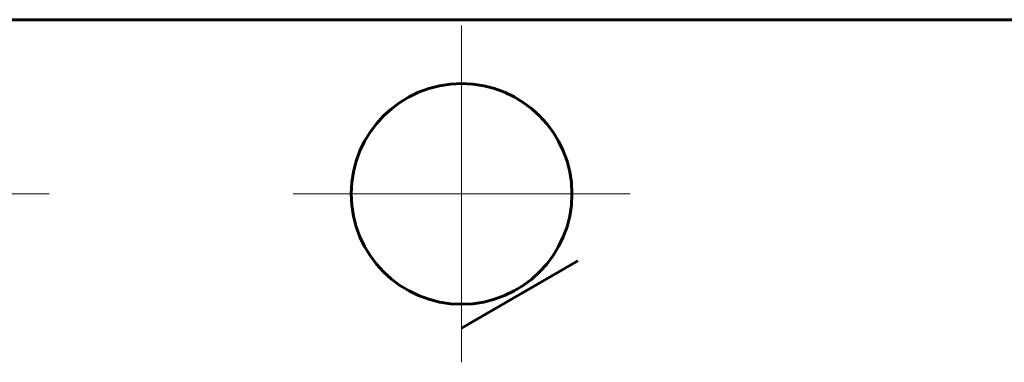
# Model space of a CAD drawing. Header units: millimetres. Extents: x 0 to 841, y 0 to 594.
# Tile 9 of 24: x 214 to 248, y 331 to 343. Entities that reach past the tile are written whole.
import ezdxf

# ---------------------------------------------------------------- set-up
doc = ezdxf.new("R2010")
doc.units = ezdxf.units.MM
doc.linetypes.add('K5LT_AXLED', pattern=[12, 7.5, -1.5, 1.5, -1.5])
doc.linetypes.add('K5LT_BASIC', pattern=[0])
doc.layers.add('Системный слой (1)', color=251, linetype='Continuous', true_color=0x6c6c6c)

# ---------------------------------------------------------------- blocks, each defined once
blk = doc.blocks.new('U27')
at = {"layer": 'Системный слой (1)', "color": 30, "linetype": 'K5LT_AXLED', "lineweight": 18, "true_color": 0xff8000}
for q in [(209.697, 342.926), (203.897, 337.126), (215.497, 337.126), (209.697, 331.326)]:
    blk.add_line((209.697, 337.126), q, dxfattribs=at)
blk = doc.blocks.new('U30')
at = {"layer": 'Системный слой (1)', "color": 30, "linetype": 'K5LT_AXLED', "lineweight": 18, "true_color": 0xff8000}
for q in [(229.697, 342.926), (223.897, 337.126), (235.497, 337.126), (229.697, 331.326)]:
    blk.add_line((229.697, 337.126), q, dxfattribs=at)

msp = doc.modelspace()

# ---------------------------------------------------------------- linework, layer by layer
at = {"layer": 'Системный слой (1)', "color": 150, "linetype": 'K5LT_BASIC', "lineweight": 60, "true_color": 0x0080ff}
for p, q in [((306.597, 343.126), (132.797, 343.126)), ((233.697, 334.817), (229.697, 332.508))]:
    msp.add_line(p, q, dxfattribs=at)
msp.add_circle((229.697, 337.126), 3.8, dxfattribs=at)

# ---------------------------------------------------------------- block references
at = {"layer": 'Системный слой (1)'}
for name in ['U27', 'U30']:
    msp.add_blockref(name, (0, 0), dxfattribs=at)

doc.saveas('drawing.dxf')
